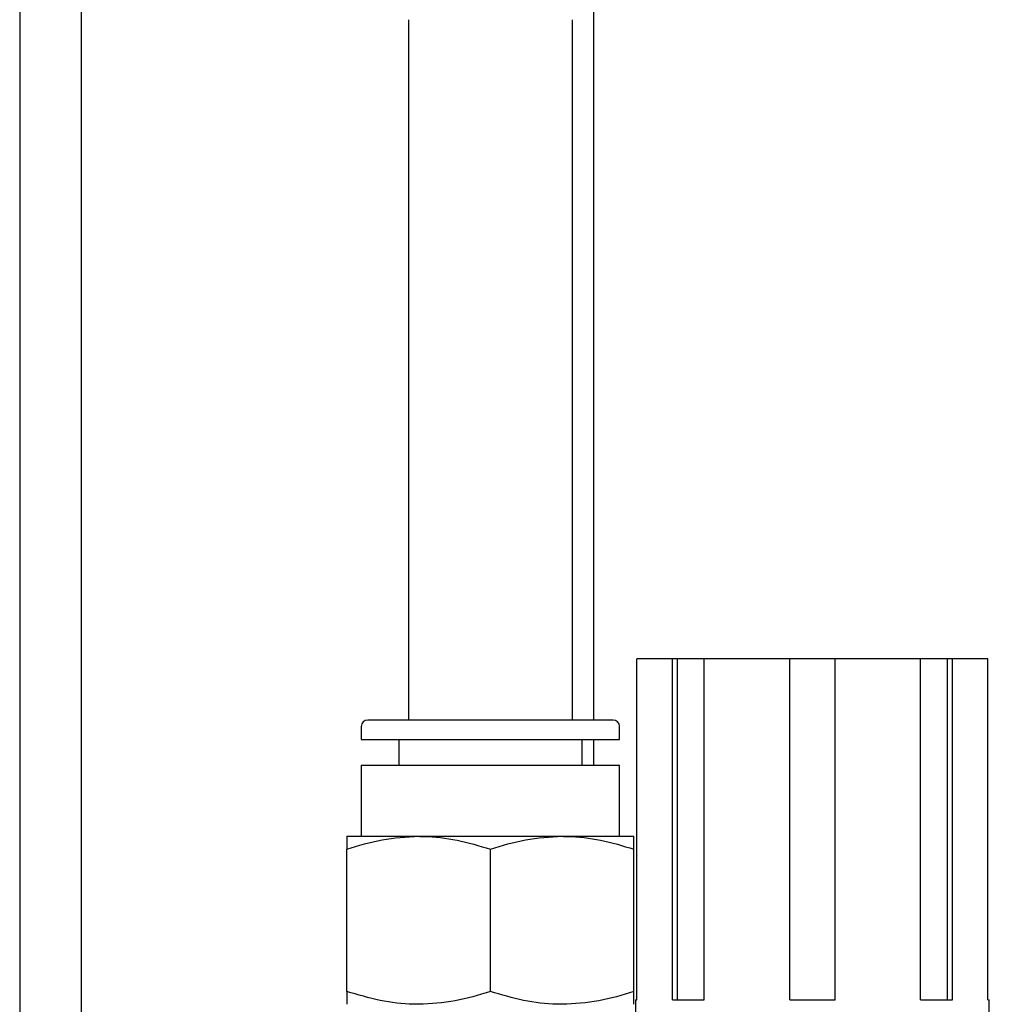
# Model space of a CAD drawing. Header units: inches. Extents: x 22.8 to 73.1, y 0.8 to 94.
# Tile 7 of 24: x 23.8 to 26.7, y 22.7 to 25.7. Entities that reach past the tile are written whole.
import ezdxf

# ---------------------------------------------------------------- set-up
doc = ezdxf.new("R2010")
doc.units = ezdxf.units.IN
doc.header["$MEASUREMENT"] = 0

msp = doc.modelspace()

# ---------------------------------------------------------------- linework, layer by layer
at = {"color": 7, "linetype": 'Continuous', "lineweight": 25}
for p, q in [((23.9709, 45.9219), (23.9709, 20.8634)), ((23.7834, 33.4313), (23.7834, 22.1098)), ((25.5334, 23.5404), (25.5334, 27.1657)), ((24.9684, 25.6743), (24.9684, 23.5404)), ((25.4684, 23.5404), (25.4684, 25.6743)), ((25.6652, 22.6875), (25.6652, 23.7269)), ((25.7732, 23.7269), (25.6652, 23.7269)), ((25.7732, 22.6875), (25.7732, 23.7269)), ((25.7886, 23.7269), (25.7732, 23.7269)), ((25.7886, 22.6875), (25.7886, 23.7269)), ((25.8706, 23.7269), (25.7886, 23.7269)), ((25.8706, 22.6875), (25.8706, 23.7269)), ((26.1313, 23.7269), (25.8706, 23.7269)), ((26.1313, 22.6875), (26.1313, 23.7269)), ((26.2691, 23.7269), (26.1313, 23.7269)), ((26.2691, 22.6875), (26.2691, 23.7269)), ((26.5297, 23.7269), (26.2691, 23.7269)), ((26.5297, 22.6875), (26.5297, 23.7269)), ((26.6117, 23.7269), (26.5297, 23.7269)), ((26.6117, 22.6875), (26.6117, 23.7269)), ((26.6271, 23.7269), (26.6117, 23.7269)), ((26.6271, 22.6875), (26.6271, 23.7269)), ((26.7351, 23.7269), (26.6271, 23.7269)), ((26.7351, 22.6875), (26.7351, 23.7269)), ((24.8247, 23.5207), (24.8247, 23.4814)), ((25.5924, 23.5404), (24.8444, 23.5404)), ((25.6121, 23.4814), (25.6121, 23.5207)), ((24.8247, 23.4814), (25.6121, 23.4814)), ((24.9389, 23.4814), (24.9389, 23.4026)), ((25.4979, 23.4026), (25.4979, 23.4814)), ((25.5334, 23.4026), (25.5334, 23.4814)), ((24.8247, 23.4026), (24.8247, 23.1861)), ((24.8247, 23.4026), (25.6121, 23.4026)), ((25.6121, 23.1861), (25.6121, 23.4026)), ((24.7808, 23.1861), (24.9996, 23.1861)), ((24.9996, 23.1861), (25.4372, 23.1861)), ((25.4372, 23.1861), (25.656, 23.1861)), ((24.7808, 22.7134), (24.7808, 23.147)), ((25.2184, 22.7134), (25.2184, 23.147)), ((25.656, 22.7134), (25.656, 23.147)), ((25.6608, 22.6875), (25.6608, 22.5857)), ((25.6608, 22.6875), (25.6652, 22.6875)), ((25.7732, 22.6875), (25.8706, 22.6875)), ((26.1313, 22.6875), (26.2691, 22.6875)), ((26.5297, 22.6875), (26.6271, 22.6875)), ((26.7351, 22.6875), (26.7395, 22.6875)), ((26.7395, 22.5064), (26.7395, 22.6875))]:
    msp.add_line(p, q, dxfattribs=at)
for centre, start, end in [((24.8444, 23.5207), 90, 180), ((25.5924, 23.5207), 0, 90)]:
    msp.add_arc(centre, 0.0197, start, end, dxfattribs=at)
for points, knots in [([(24.7808, 23.147), (24.8163, 23.1579), (24.8881, 23.18), (24.9622, 23.184), (24.9996, 23.1861)], [0, 0, 0, 0, 0.495458, 1, 1, 1, 1]), ([(24.7808, 23.1861), (24.7808, 23.1817), (24.7808, 23.1758), (24.7808, 23.1529), (24.7808, 23.147)], [0, 0, 0, 0, 0.742449, 1, 1, 1, 1]), ([(24.9996, 23.1861), (25.0048, 23.186), (25.0441, 23.1857), (25.1181, 23.1772), (25.1848, 23.1571), (25.2184, 23.147)], [0, 0, 0, 0, 0.070097, 0.530788, 1, 1, 1, 1]), ([(25.2184, 23.147), (25.2539, 23.1579), (25.3257, 23.18), (25.3998, 23.184), (25.4372, 23.1861)], [0, 0, 0, 0, 0.495458, 1, 1, 1, 1]), ([(25.4372, 23.1861), (25.4424, 23.186), (25.4817, 23.1857), (25.5557, 23.1772), (25.6224, 23.1571), (25.656, 23.147)], [0, 0, 0, 0, 0.070097, 0.530788, 1, 1, 1, 1]), ([(25.656, 23.147), (25.656, 23.1529), (25.656, 23.1758), (25.656, 23.1817), (25.656, 23.1861)], [0, 0, 0, 0, 0.257551, 1, 1, 1, 1]), ([(24.9996, 22.6743), (24.9944, 22.6743), (24.9552, 22.6747), (24.8811, 22.6832), (24.8144, 22.7033), (24.7808, 22.7134)], [0, 0, 0, 0, 0.070097, 0.530788, 1, 1, 1, 1]), ([(24.7808, 22.7134), (24.7808, 22.7075), (24.7808, 22.6846), (24.7808, 22.6787), (24.7808, 22.6743)], [0, 0, 0, 0, 0.257551, 1, 1, 1, 1]), ([(25.2184, 22.7134), (25.1829, 22.7024), (25.1112, 22.6804), (25.037, 22.6763), (24.9996, 22.6743)], [0, 0, 0, 0, 0.495458, 1, 1, 1, 1]), ([(25.4372, 22.6743), (25.432, 22.6743), (25.3928, 22.6747), (25.3187, 22.6832), (25.252, 22.7033), (25.2184, 22.7134)], [0, 0, 0, 0, 0.070097, 0.530788, 1, 1, 1, 1]), ([(25.656, 22.7134), (25.6205, 22.7024), (25.5488, 22.6804), (25.4746, 22.6763), (25.4372, 22.6743)], [0, 0, 0, 0, 0.495458, 1, 1, 1, 1]), ([(25.656, 22.6743), (25.656, 22.6787), (25.656, 22.6846), (25.656, 22.7075), (25.656, 22.7134)], [0, 0, 0, 0, 0.742449, 1, 1, 1, 1])]:
    msp.add_open_spline(points, degree=3, knots=knots, dxfattribs=at)

doc.saveas('drawing.dxf')
